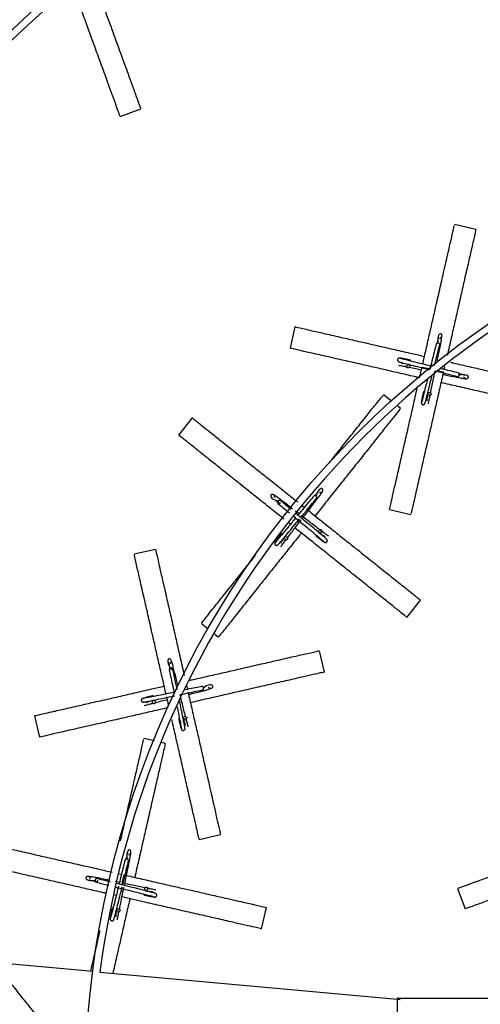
# Model space of a CAD drawing. Header units: millimetres. Extents: x 331 to 1634, y 417 to 1709.
# Tile 67 of 142: x 415 to 478, y 1502 to 1637. Entities that reach past the tile are written whole.
import ezdxf

# ---------------------------------------------------------------- set-up
doc = ezdxf.new("R2010")
doc.units = ezdxf.units.MM

msp = doc.modelspace()

# ---------------------------------------------------------------- linework, layer by layer
at = {"color": 7, "linetype": 'Continuous', "lineweight": 25}
for p, q in [((428.41, 1623.71), (431.23, 1624.73)), ((477.12, 1608.25), (474.19, 1608.92)), ((452.33, 1594.93), (451.67, 1592.01)), ((467.44, 1589.57), (467.73, 1589.36)), ((469.41, 1587.96), (469.74, 1589.42)), ((471.98, 1590.26), (471.98, 1590.26)), ((472.84, 1589.49), (472.75, 1589.1)), ((465.55, 1584.77), (464.47, 1585.63)), ((470.72, 1585.32), (470.93, 1585.6)), ((466.81, 1583.76), (466.44, 1584.06)), ((438.28, 1582.47), (436.41, 1580.12)), ((451.71, 1570.15), (451.71, 1570.15)), ((452.9, 1569.34), (452.44, 1569.7)), ((453.38, 1570.43), (453.63, 1570.23)), ((465.29, 1569.92), (468.22, 1569.25)), ((451.72, 1567.91), (451.41, 1568.16)), ((456.16, 1566.75), (456, 1567.07)), ((450.91, 1565.65), (451.23, 1565.81)), ((433.25, 1564.47), (430.33, 1563.81)), ((467.68, 1555.18), (469.55, 1557.53)), ((439.53, 1554.36), (440.47, 1553.61)), ((441.36, 1552.89), (441.87, 1552.49)), ((456.37, 1547.7), (455.7, 1550.62)), ((436.43, 1546.04), (436.43, 1546.04)), ((437.49, 1545.91), (437.62, 1545.33)), ((435.06, 1543.06), (434.78, 1544.31)), ((432.64, 1543.45), (432.99, 1543.38)), ((416.7, 1541.72), (417.37, 1538.8)), ((437.43, 1541.04), (437.51, 1541.39)), ((433.13, 1538.27), (431.66, 1538.61)), ((434.59, 1537.94), (434.13, 1538.05)), ((439.23, 1524.81), (442.15, 1525.48)), ((428.19, 1520.12), (428.59, 1520.03)), ((426.89, 1519.13), (426.89, 1519.13)), ((428.32, 1518.92), (427.75, 1519.04)), ((432.38, 1518), (432.09, 1518.21)), ((474.61, 1518.11), (475.64, 1515.29)), ((427.87, 1517.11), (427.62, 1517.17)), ((447.77, 1512.57), (448.44, 1515.5)), ((428.12, 1514.72), (428.34, 1515)), ((424.65, 1506.74), (353.41, 1513.19)), ((425.65, 1506.65), (466.32, 1502.97)), ((466.32, 1503.09), (466.32, 1500.09)), ((466.36, 1502.96), (466.77, 1502.92))]:
    msp.add_line(p, q, dxfattribs=at)
at = {"color": 1, "linetype": 'Continuous', "lineweight": 25}
for p, q in [((469.74, 1589.42), (470.66, 1589.21)), ((471.91, 1588.92), (472.67, 1588.75)), ((428.69, 1518.84), (428.94, 1519.95))]:
    msp.add_line(p, q, dxfattribs=at)
at = {"color": 7, "linetype": 'Continuous', "lineweight": 25, "flags": 128}
for points in [[(467.69, 1589.58), (467.73, 1589.67), (467.78, 1589.74), (467.85, 1589.78), (467.92, 1589.78), (467.98, 1589.75), (468.03, 1589.68), (468.05, 1589.6), (468.04, 1589.5), (468, 1589.41), (467.95, 1589.34), (467.88, 1589.3), (467.81, 1589.3), (467.74, 1589.33), (467.7, 1589.4), (467.68, 1589.48), (467.69, 1589.58)], [(470.71, 1585.57), (470.62, 1585.61), (470.55, 1585.66), (470.51, 1585.73), (470.51, 1585.8), (470.54, 1585.86), (470.61, 1585.91), (470.69, 1585.92), (470.79, 1585.92), (470.88, 1585.88), (470.95, 1585.82), (470.99, 1585.76), (470.99, 1585.68), (470.96, 1585.62), (470.9, 1585.58), (470.81, 1585.56), (470.71, 1585.57)], [(455.93, 1566.86), (455.86, 1566.79), (455.78, 1566.75), (455.7, 1566.75), (455.64, 1566.77), (455.6, 1566.83), (455.58, 1566.91), (455.61, 1567), (455.66, 1567.08), (455.73, 1567.14), (455.81, 1567.18), (455.89, 1567.19), (455.95, 1567.16), (455.99, 1567.1), (456, 1567.03), (455.98, 1566.94), (455.93, 1566.86)], [(451.01, 1565.88), (450.95, 1565.95), (450.91, 1566.03), (450.9, 1566.11), (450.93, 1566.17), (450.98, 1566.21), (451.06, 1566.22), (451.15, 1566.2), (451.23, 1566.15), (451.3, 1566.08), (451.34, 1566), (451.34, 1565.92), (451.32, 1565.86), (451.26, 1565.82), (451.18, 1565.8), (451.09, 1565.83), (451.01, 1565.88)], [(432.86, 1543.56), (432.85, 1543.66), (432.87, 1543.75), (432.92, 1543.81), (432.98, 1543.85), (433.05, 1543.84), (433.12, 1543.8), (433.17, 1543.73), (433.21, 1543.64), (433.21, 1543.54), (433.19, 1543.46), (433.15, 1543.39), (433.09, 1543.36), (433.02, 1543.36), (432.95, 1543.4), (432.89, 1543.47), (432.86, 1543.56)], [(437.32, 1541.26), (437.22, 1541.25), (437.14, 1541.27), (437.07, 1541.32), (437.04, 1541.38), (437.04, 1541.45), (437.08, 1541.52), (437.15, 1541.57), (437.24, 1541.61), (437.34, 1541.61), (437.43, 1541.59), (437.49, 1541.55), (437.52, 1541.49), (437.52, 1541.42), (437.48, 1541.35), (437.41, 1541.29), (437.32, 1541.26)], [(432.12, 1517.99), (432.09, 1517.9), (432.03, 1517.83), (431.96, 1517.79), (431.89, 1517.79), (431.83, 1517.82), (431.79, 1517.88), (431.77, 1517.97), (431.78, 1518.07), (431.81, 1518.16), (431.87, 1518.23), (431.94, 1518.27), (432.01, 1518.27), (432.07, 1518.24), (432.11, 1518.17), (432.13, 1518.09), (432.12, 1517.99)], [(428.12, 1514.97), (428.03, 1515.01), (427.96, 1515.06), (427.92, 1515.13), (427.91, 1515.2), (427.95, 1515.26), (428.01, 1515.31), (428.1, 1515.32), (428.19, 1515.31), (428.28, 1515.28), (428.35, 1515.22), (428.39, 1515.15), (428.4, 1515.08), (428.36, 1515.02), (428.3, 1514.98), (428.21, 1514.96), (428.12, 1514.97)]]:
    msp.add_lwpolyline(points, dxfattribs=at)
at = {"color": 7, "linetype": 'Continuous', "lineweight": 25}
for radius in [200, 127.5]:
    msp.add_circle((551.08, 1490.27), radius, dxfattribs=at)
for centre, radius, start, end in [((551.08, 1490.27), 199, 56.5514, 173.3839), ((551.08, 1490.27), 126.5, 57.5422, 172.5584), ((468.01, 1590.23), 0.174, 3.4034, 74.1256), ((470.06, 1585.88), 0.174, 93.4034, 164.1256), ((450.56, 1566.44), 0.174, 67.6891, 138.4113), ((455.37, 1566.41), 0.174, 157.6891, 228.4113), ((432.86, 1544.28), 0.174, 29.1177, 99.8399), ((436.6, 1541.26), 0.174, 119.1177, 189.8399), ((431.81, 1517.34), 0.174, 183.4034, 254.1256), ((427.47, 1515.28), 0.174, 93.4034, 164.1256)]:
    msp.add_arc(centre, radius, start, end, dxfattribs=at)
for points, knots in [([(424.8, 1642.4), (424.93, 1642.06), (425.31, 1641.01), (425.93, 1639.29), (426.66, 1637.31), (427.45, 1635.14), (428.26, 1632.91), (429.15, 1630.46), (429.95, 1628.25), (430.68, 1626.26), (431.16, 1624.94), (431.19, 1624.84), (431.21, 1624.8)], [0, 0, 0, 0, 0.027915, 0.087206, 0.147202, 0.207241, 0.29885, 0.390605, 0.524107, 0.657823, 0.842224, 1, 1, 1, 1]), ([(428.39, 1623.77), (428.4, 1623.75), (428.44, 1623.63), (428.3, 1624.02), (428.01, 1624.8), (427.53, 1626.14), (426.87, 1627.94), (426.11, 1630.04), (425.26, 1632.36), (424.45, 1634.59), (423.61, 1636.89), (422.81, 1639.09), (422.25, 1640.63), (421.98, 1641.37)], [0, 0, 0, 0, 0.026768, 0.15167, 0.276924, 0.401679, 0.517644, 0.633461, 0.71957, 0.805556, 0.872083, 0.938543, 1, 1, 1, 1]), ([(418.75, 1640.2), (418.23, 1640.01), (417.03, 1639.57), (415.01, 1638.83), (412.78, 1638.02), (410.32, 1637.13), (408.11, 1636.32), (406.13, 1635.6), (404.81, 1635.12), (404.71, 1635.09), (404.66, 1635.07)], [0, 0, 0, 0, 0.052082, 0.118819, 0.220645, 0.322634, 0.471026, 0.619657, 0.824627, 1, 1, 1, 1]), ([(469.84, 1589.82), (469.97, 1590.42), (470.28, 1591.76), (470.74, 1593.79), (471.21, 1595.86), (471.73, 1598.1), (472.26, 1600.42), (472.83, 1602.96), (473.36, 1605.26), (473.83, 1607.31), (474.14, 1608.69), (474.17, 1608.8), (474.18, 1608.85)], [0, 0, 0, 0, 0.0466919, 0.1055982, 0.1637829, 0.2232176, 0.3118003, 0.4028892, 0.5320202, 0.6647207, 0.8429212, 1, 1, 1, 1]), ([(477.1, 1608.18), (477.11, 1608.2), (477.15, 1608.38), (477.02, 1607.8), (476.78, 1606.78), (476.51, 1605.57), (476.12, 1603.86), (475.62, 1601.7), (475.07, 1599.28), (474.55, 1596.97), (474, 1594.58), (473.56, 1592.65), (473.28, 1591.41), (473.18, 1591.01)], [0, 0, 0, 0, 0.027579, 0.217802, 0.315821, 0.413816, 0.532015, 0.65264, 0.740269, 0.829967, 0.897599, 0.967002, 1, 1, 1, 1]), ([(452.4, 1594.91), (452.38, 1594.92), (452.2, 1594.96), (452.79, 1594.83), (453.8, 1594.6), (455.01, 1594.32), (456.72, 1593.93), (458.89, 1593.44), (461.3, 1592.88), (463.61, 1592.36), (466.01, 1591.81), (468.1, 1591.33), (469.51, 1591.01), (470.08, 1590.88)], [0, 0, 0, 0, 0.027196, 0.214776, 0.311434, 0.408068, 0.524624, 0.643573, 0.729985, 0.818437, 0.885129, 0.953568, 1, 1, 1, 1]), ([(472.04, 1593.51), (472.03, 1593.51), (471.98, 1593.51), (471.94, 1593.26), (471.85, 1592.86), (471.81, 1592.67)], [0, 0, 0, 0, 0.097643, 0.560405, 1, 1, 1, 1]), ([(471.83, 1590.29), (471.89, 1590.58), (472.08, 1591.48), (472.3, 1592.52), (472.44, 1593.32), (472.49, 1593.71), (472.44, 1593.88), (472.38, 1593.94), (472.31, 1593.96), (472.29, 1593.96), (472.23, 1593.97), (472.11, 1593.94), (471.85, 1593.56), (471.91, 1593.05), (471.95, 1592.7)], [0, 0, 0, 0, 0.101238, 0.319425, 0.439306, 0.566971, 0.6551, 0.675715, 0.680759, 0.684224, 0.68988, 0.735388, 0.816822, 1, 1, 1, 1]), ([(472.19, 1593.27), (472.22, 1593.33), (472.31, 1593.46), (472.41, 1593.52), (472.42, 1593.51), (472.42, 1593.51)], [0, 0, 0, 0, 0.322266, 0.840875, 1, 1, 1, 1]), ([(471.68, 1592.59), (471.61, 1592.31), (471.46, 1591.72), (471.18, 1590.58), (470.95, 1589.67), (470.83, 1589.17), (470.81, 1589.1)], [0, 0, 0, 0, 0.300715, 0.615888, 0.945434, 1, 1, 1, 1]), ([(471.45, 1589.62), (471.47, 1589.68), (471.61, 1590.24), (471.87, 1591.31), (472.06, 1592.08), (472.16, 1592.47)], [0, 0, 0, 0, 0.054028, 0.5184838, 1, 1, 1, 1]), ([(471.96, 1592.71), (471.94, 1592.72), (471.88, 1592.72), (471.81, 1592.71), (471.75, 1592.69), (471.7, 1592.65), (471.68, 1592.61), (471.68, 1592.59)], [0, 0, 0, 0, 0.183227, 0.414987, 0.5982, 0.800244, 1, 1, 1, 1]), ([(472.16, 1592.47), (472.16, 1592.49), (472.17, 1592.53), (472.14, 1592.59), (472.1, 1592.65), (472.03, 1592.69), (471.98, 1592.7), (471.96, 1592.71)], [0, 0, 0, 0, 0.21019, 0.409599, 0.590424, 0.819162, 1, 1, 1, 1]), ([(469.41, 1587.96), (469.27, 1587.99), (468.38, 1588.19), (466.79, 1588.55), (464.72, 1589.03), (462.48, 1589.54), (460.16, 1590.07), (457.63, 1590.65), (455.32, 1591.17), (453.27, 1591.64), (451.89, 1591.95), (451.79, 1591.98), (451.74, 1591.99)], [0, 0, 0, 0, 0.011611, 0.072685, 0.133011, 0.194632, 0.286475, 0.380916, 0.514799, 0.652383, 0.837141, 1, 1, 1, 1]), ([(466.69, 1590.64), (466.67, 1590.65), (466.62, 1590.65), (466.55, 1590.64), (466.49, 1590.6), (466.44, 1590.56), (466.4, 1590.49), (466.38, 1590.42), (466.39, 1590.34), (466.42, 1590.25), (466.49, 1590.18), (466.55, 1590.16), (466.58, 1590.15)], [0, 0, 0, 0, 0.090269, 0.175048, 0.252132, 0.320823, 0.434877, 0.529992, 0.634244, 0.750818, 0.875229, 1, 1, 1, 1]), ([(466.51, 1589.66), (466.56, 1589.66), (466.66, 1589.65), (467, 1589.59), (467.38, 1589.51), (467.58, 1589.47)], [0, 0, 0, 0, 0.354693, 0.6775, 1, 1, 1, 1]), ([(466.56, 1590.16), (466.59, 1590.14), (466.66, 1590.11), (467.17, 1589.98), (467.98, 1589.77), (469.11, 1589.49), (470.1, 1589.24), (470.69, 1589.1), (470.8, 1589.07)], [0, 0, 0, 0, 0.173396, 0.355048, 0.544902, 0.743004, 0.949302, 1, 1, 1, 1]), ([(468.05, 1590.39), (467.85, 1590.44), (467.43, 1590.52), (467, 1590.6), (466.72, 1590.65), (466.68, 1590.65), (466.67, 1590.64)], [0, 0, 0, 0, 0.251313, 0.502914, 0.754761, 1, 1, 1, 1]), ([(471.15, 1589.5), (470.8, 1589.58), (469.97, 1589.79), (468.76, 1590.09), (467.67, 1590.36), (466.88, 1590.57), (466.77, 1590.61), (466.71, 1590.63)], [0, 0, 0, 0, 0.1513756, 0.3516632, 0.5599088, 0.7760472, 1, 1, 1, 1]), ([(467.93, 1589.78), (467.56, 1589.84), (467.12, 1589.91), (466.95, 1589.89), (466.92, 1589.88)], [0, 0, 0, 0, 0.816753, 1, 1, 1, 1]), ([(467.99, 1589.39), (468.27, 1589.33), (468.78, 1589.22), (469.39, 1589.1), (469.66, 1589.04)], [0, 0, 0, 0, 0.567772, 1, 1, 1, 1]), ([(473.62, 1590.07), (473.76, 1590.04), (474.64, 1589.84), (476.22, 1589.48), (478.28, 1589.01), (480.54, 1588.49), (482.85, 1587.97), (485.39, 1587.39), (487.68, 1586.86), (489.74, 1586.39), (491.11, 1586.08), (491.21, 1586.06), (491.26, 1586.05)], [0, 0, 0, 0, 0.011677, 0.071959, 0.132956, 0.193999, 0.287137, 0.380425, 0.516157, 0.652107, 0.839589, 1, 1, 1, 1]), ([(472.67, 1588.75), (472.5, 1588.01), (472.16, 1586.53), (471.67, 1584.36), (471.2, 1582.3), (470.68, 1580.05), (470.15, 1577.74), (469.57, 1575.19), (469.05, 1572.9), (468.58, 1570.84), (468.27, 1569.47), (468.24, 1569.37), (468.23, 1569.32)], [0, 0, 0, 0, 0.057465, 0.114954, 0.173126, 0.231341, 0.320164, 0.40913, 0.538573, 0.668225, 0.847021, 1, 1, 1, 1]), ([(470.13, 1584.44), (470.15, 1584.47), (470.18, 1584.54), (470.32, 1585.05), (470.52, 1585.86), (470.79, 1586.94), (471, 1587.78), (471.1, 1588.19)], [0, 0, 0, 0, 0.18717, 0.383251, 0.588187, 0.802025, 1, 1, 1, 1]), ([(470.9, 1585.86), (470.96, 1586.15), (471.07, 1586.67), (471.28, 1587.7), (471.44, 1588.44), (471.54, 1588.89)], [0, 0, 0, 0, 0.334373, 0.601469, 1, 1, 1, 1]), ([(471.54, 1588.89), (471.66, 1588.86), (472.3, 1588.7), (473.43, 1588.42), (474.2, 1588.23), (474.59, 1588.13)], [0, 0, 0, 0, 0.1102859, 0.5471201, 1, 1, 1, 1]), ([(474.71, 1588.61), (474.43, 1588.69), (473.84, 1588.83), (473.02, 1589.04), (472.52, 1589.16), (472.43, 1589.18)], [0, 0, 0, 0, 0.436844, 0.894692, 1, 1, 1, 1]), ([(472.59, 1588.42), (472.82, 1588.38), (473.66, 1588.2), (474.64, 1587.99), (475.44, 1587.85), (475.83, 1587.8), (476, 1587.85), (476.06, 1587.91), (476.08, 1587.98), (476.09, 1588), (476.09, 1588.06), (476.06, 1588.18), (475.68, 1588.44), (475.18, 1588.38), (474.83, 1588.34)], [0, 0, 0, 0, 0.081633, 0.304579, 0.427075, 0.557525, 0.647576, 0.668641, 0.673795, 0.677336, 0.683115, 0.729616, 0.812826, 1, 1, 1, 1]), ([(474.59, 1588.13), (474.61, 1588.13), (474.65, 1588.12), (474.71, 1588.15), (474.77, 1588.19), (474.81, 1588.26), (474.83, 1588.31), (474.83, 1588.33)], [0, 0, 0, 0, 0.21019, 0.409599, 0.590424, 0.819162, 1, 1, 1, 1]), ([(474.83, 1588.33), (474.84, 1588.35), (474.85, 1588.41), (474.84, 1588.48), (474.81, 1588.54), (474.77, 1588.59), (474.73, 1588.61), (474.71, 1588.61)], [0, 0, 0, 0, 0.183227, 0.4149865, 0.5982003, 0.8002438, 1, 1, 1, 1]), ([(475.63, 1588.25), (475.63, 1588.26), (475.63, 1588.31), (475.4, 1588.35), (475.03, 1588.43), (474.87, 1588.46)], [0, 0, 0, 0, 0.103849, 0.596023, 1, 1, 1, 1]), ([(475.4, 1588.1), (475.45, 1588.07), (475.58, 1587.98), (475.64, 1587.88), (475.63, 1587.87), (475.63, 1587.87)], [0, 0, 0, 0, 0.322266, 0.840875, 1, 1, 1, 1]), ([(470.47, 1587.71), (470.38, 1587.36), (470.18, 1586.56), (469.93, 1585.55), (469.72, 1584.75), (469.68, 1584.65), (469.66, 1584.59)], [0, 0, 0, 0, 0.196728, 0.454739, 0.722528, 1, 1, 1, 1]), ([(490.6, 1583.12), (490.62, 1583.12), (490.74, 1583.09), (490.34, 1583.18), (489.52, 1583.36), (488.14, 1583.68), (486.27, 1584.11), (484.09, 1584.6), (481.69, 1585.15), (479.37, 1585.68), (476.98, 1586.23), (474.7, 1586.75), (473.1, 1587.11), (472.33, 1587.29)], [0, 0, 0, 0, 0.026768, 0.15167, 0.276924, 0.401679, 0.517644, 0.633461, 0.71957, 0.805556, 0.872083, 0.938543, 1, 1, 1, 1]), ([(457.01, 1576.28), (457.12, 1576.42), (457.85, 1577.34), (459.03, 1578.82), (460.67, 1580.88), (462.13, 1582.71), (463.45, 1584.36), (464.32, 1585.46), (464.39, 1585.54), (464.42, 1585.58)], [0, 0, 0, 0, 0.019527, 0.132827, 0.246308, 0.411421, 0.5768, 0.804865, 1, 1, 1, 1]), ([(465.31, 1569.99), (465.3, 1569.97), (465.27, 1569.84), (465.37, 1570.25), (465.55, 1571.06), (465.87, 1572.45), (466.3, 1574.31), (466.79, 1576.49), (467.34, 1578.9), (467.87, 1581.21), (468.42, 1583.61), (468.81, 1585.32), (469.04, 1586.33), (469.08, 1586.51)], [0, 0, 0, 0, 0.028081, 0.159109, 0.290506, 0.421379, 0.543032, 0.664528, 0.754861, 0.845063, 0.914853, 0.984573, 1, 1, 1, 1]), ([(469.9, 1585.93), (469.85, 1585.72), (469.77, 1585.31), (469.69, 1584.88), (469.64, 1584.59), (469.64, 1584.56), (469.65, 1584.55)], [0, 0, 0, 0, 0.2513127, 0.5029138, 0.7547613, 1, 1, 1, 1]), ([(470.51, 1585.81), (470.45, 1585.44), (470.38, 1584.99), (470.41, 1584.83), (470.41, 1584.8)], [0, 0, 0, 0, 0.816753, 1, 1, 1, 1]), ([(470.63, 1584.39), (470.63, 1584.44), (470.64, 1584.54), (470.7, 1584.88), (470.78, 1585.26), (470.82, 1585.46)], [0, 0, 0, 0, 0.3546935, 0.6774998, 1, 1, 1, 1]), ([(469.65, 1584.57), (469.64, 1584.54), (469.64, 1584.5), (469.66, 1584.42), (469.69, 1584.37), (469.73, 1584.31), (469.8, 1584.28), (469.87, 1584.26), (469.95, 1584.26), (470.04, 1584.3), (470.11, 1584.37), (470.13, 1584.43), (470.14, 1584.46)], [0, 0, 0, 0, 0.0902693, 0.1750483, 0.2521321, 0.3208228, 0.434877, 0.5299917, 0.6342436, 0.7508183, 0.8752287, 1, 1, 1, 1]), ([(466.77, 1583.71), (466.78, 1583.73), (466.86, 1583.83), (466.6, 1583.5), (466.08, 1582.85), (465.19, 1581.74), (464, 1580.24), (462.61, 1578.5), (461.07, 1576.56), (459.59, 1574.7), (458.06, 1572.79), (456.6, 1570.96), (455.58, 1569.68), (455.09, 1569.06)], [0, 0, 0, 0, 0.026768, 0.15167, 0.276924, 0.401679, 0.517644, 0.633461, 0.71957, 0.805556, 0.872083, 0.938543, 1, 1, 1, 1]), ([(438.34, 1582.43), (438.32, 1582.44), (438.18, 1582.55), (438.64, 1582.18), (439.46, 1581.53), (440.43, 1580.76), (441.8, 1579.66), (443.53, 1578.28), (445.47, 1576.74), (447.32, 1575.26), (449.24, 1573.73), (451, 1572.33), (452.21, 1571.36), (452.74, 1570.94)], [0, 0, 0, 0, 0.02698, 0.21307, 0.30896, 0.404826, 0.520457, 0.638461, 0.724187, 0.811936, 0.878099, 0.945994, 1, 1, 1, 1]), ([(450.87, 1568.59), (450.68, 1568.74), (449.89, 1569.38), (448.54, 1570.45), (446.88, 1571.78), (445.08, 1573.21), (443.22, 1574.69), (441.19, 1576.31), (439.34, 1577.79), (437.69, 1579.1), (436.59, 1579.98), (436.51, 1580.05), (436.46, 1580.08)], [0, 0, 0, 0, 0.019417, 0.080009, 0.139859, 0.200994, 0.292111, 0.385806, 0.518631, 0.655128, 0.838427, 1, 1, 1, 1]), ([(452.02, 1570.03), (451.84, 1570.17), (451.15, 1570.69), (450.36, 1571.3), (449.7, 1571.78), (449.38, 1571.99), (449.19, 1572.02), (449.12, 1571.99), (449.07, 1571.94), (449.06, 1571.92), (449.02, 1571.87), (449, 1571.75), (449.24, 1571.34), (449.73, 1571.17), (450.07, 1571.06)], [0, 0, 0, 0, 0.081106, 0.302613, 0.424318, 0.553926, 0.643396, 0.664325, 0.669446, 0.672964, 0.678705, 0.724906, 0.807579, 1, 1, 1, 1]), ([(449.63, 1571.53), (449.6, 1571.58), (449.52, 1571.72), (449.51, 1571.83), (449.52, 1571.84), (449.52, 1571.84)], [0, 0, 0, 0, 0.322266, 0.840875, 1, 1, 1, 1]), ([(453.33, 1568.69), (453.38, 1568.75), (453.62, 1569.06), (454.06, 1569.63), (454.8, 1570.6), (455.45, 1571.45), (455.93, 1572.11), (456.15, 1572.43), (456.17, 1572.61), (456.15, 1572.69), (456.1, 1572.74), (456.08, 1572.75), (456.03, 1572.79), (455.9, 1572.81), (455.5, 1572.58), (455.34, 1572.1), (455.23, 1571.76)], [0, 0, 0, 0, 0.023736, 0.114818, 0.207784, 0.400105, 0.505775, 0.618305, 0.695987, 0.714158, 0.718604, 0.721659, 0.726644, 0.766757, 0.838538, 1, 1, 1, 1]), ([(455.23, 1571.77), (455.22, 1571.78), (455.17, 1571.81), (455.1, 1571.84), (455.03, 1571.84), (454.97, 1571.82), (454.94, 1571.8), (454.93, 1571.78)], [0, 0, 0, 0, 0.183227, 0.4149865, 0.5982003, 0.8002438, 1, 1, 1, 1]), ([(455.65, 1572.45), (455.64, 1572.46), (455.6, 1572.48), (455.45, 1572.27), (455.2, 1571.95), (455.08, 1571.8)], [0, 0, 0, 0, 0.097643, 0.560405, 1, 1, 1, 1]), ([(455.69, 1572.17), (455.74, 1572.21), (455.87, 1572.29), (455.99, 1572.3), (455.99, 1572.29), (456, 1572.29)], [0, 0, 0, 0, 0.322266, 0.840875, 1, 1, 1, 1]), ([(449.58, 1571.26), (449.7, 1571.17), (449.87, 1571.04), (450.15, 1570.82), (450.23, 1570.77)], [0, 0, 0, 0, 0.7398254, 1, 1, 1, 1]), ([(450.04, 1571.08), (450.03, 1571.06), (450, 1571.02), (449.97, 1570.95), (449.97, 1570.88), (449.99, 1570.82), (450.02, 1570.77), (450.08, 1570.74), (450.14, 1570.74), (450.21, 1570.76), (450.28, 1570.79), (450.33, 1570.85), (450.36, 1570.89), (450.37, 1570.91), (450.37, 1570.91)], [0, 0, 0, 0, 0.0828453, 0.1876345, 0.2704738, 0.361827, 0.4581189, 0.5544108, 0.645764, 0.7286033, 0.8333924, 0.9162378, 0.9990831, 1, 1, 1, 1]), ([(450.02, 1570.77), (450.25, 1570.59), (450.7, 1570.21), (451.29, 1569.72), (451.58, 1569.48)], [0, 0, 0, 0, 0.497781, 1, 1, 1, 1]), ([(450.34, 1571.16), (450.33, 1571.17), (450.29, 1571.19), (450.23, 1571.19), (450.16, 1571.18), (450.09, 1571.14), (450.06, 1571.1), (450.04, 1571.08)], [0, 0, 0, 0, 0.21019, 0.409599, 0.590424, 0.819162, 1, 1, 1, 1]), ([(451.83, 1569.92), (451.66, 1570.07), (451.08, 1570.54), (450.65, 1570.9), (450.35, 1571.16)], [0, 0, 0, 0, 0.299806, 1, 1, 1, 1]), ([(454.93, 1571.78), (454.74, 1571.56), (454.35, 1571.1), (453.6, 1570.19), (453.05, 1569.52), (452.76, 1569.17), (452.75, 1569.16)], [0, 0, 0, 0, 0.315582, 0.646337, 0.992175, 1, 1, 1, 1]), ([(453.14, 1568.84), (453.28, 1569.01), (453.75, 1569.58), (454.54, 1570.54), (455.05, 1571.15), (455.31, 1571.46)], [0, 0, 0, 0, 0.169331, 0.577175, 1, 1, 1, 1]), ([(455.31, 1571.46), (455.32, 1571.48), (455.34, 1571.52), (455.35, 1571.58), (455.33, 1571.65), (455.29, 1571.71), (455.25, 1571.75), (455.23, 1571.77)], [0, 0, 0, 0, 0.2101898, 0.4095991, 0.5904241, 0.819162, 1, 1, 1, 1]), ([(456.7, 1565.84), (456.68, 1565.87), (456.63, 1565.93), (456.23, 1566.27), (455.59, 1566.81), (454.7, 1567.55), (453.63, 1568.44), (452.88, 1569.05), (452.51, 1569.36)], [0, 0, 0, 0, 0.150034, 0.307212, 0.471487, 0.642899, 0.821402, 1, 1, 1, 1]), ([(453.92, 1570), (454.51, 1569.53), (455.7, 1568.58), (457.44, 1567.19), (459.09, 1565.88), (460.9, 1564.43), (462.75, 1562.96), (464.79, 1561.33), (466.63, 1559.86), (468.28, 1558.55), (469.38, 1557.67), (469.46, 1557.6), (469.5, 1557.57)], [0, 0, 0, 0, 0.057465, 0.114954, 0.173126, 0.231341, 0.320164, 0.40913, 0.538573, 0.668225, 0.847021, 1, 1, 1, 1]), ([(452.44, 1568.78), (452.25, 1568.56), (451.77, 1567.96), (451.02, 1567.06), (450.29, 1566.19), (449.77, 1565.57), (449.68, 1565.49), (449.64, 1565.45)], [0, 0, 0, 0, 0.1223299, 0.3294726, 0.5448458, 0.768382, 1, 1, 1, 1]), ([(450, 1565.1), (450.02, 1565.13), (450.08, 1565.18), (450.43, 1565.58), (450.97, 1566.22), (451.71, 1567.11), (452.42, 1567.97), (452.85, 1568.5), (452.98, 1568.65)], [0, 0, 0, 0, 0.167338, 0.342642, 0.525863, 0.717043, 0.916132, 1, 1, 1, 1]), ([(451.31, 1566.06), (451.49, 1566.29), (451.81, 1566.71), (452.45, 1567.54), (452.91, 1568.14), (453.18, 1568.5)], [0, 0, 0, 0, 0.335628, 0.603727, 1, 1, 1, 1]), ([(452.14, 1569.02), (452.3, 1568.88), (452.81, 1568.46), (453.72, 1567.72), (454.75, 1566.87), (455.62, 1566.14), (456.24, 1565.61), (456.32, 1565.53), (456.36, 1565.48)], [0, 0, 0, 0, 0.077672, 0.248091, 0.425552, 0.610065, 0.80157, 1, 1, 1, 1]), ([(455.99, 1566.98), (455.92, 1567.03), (455.67, 1567.21), (455.09, 1567.66), (454.27, 1568.29), (453.66, 1568.76), (453.3, 1569.04)], [0, 0, 0, 0, 0.113629, 0.417203, 0.651062, 1, 1, 1, 1]), ([(453.22, 1566.72), (453.13, 1566.61), (452.56, 1565.89), (451.55, 1564.62), (450.22, 1562.96), (448.79, 1561.16), (447.3, 1559.3), (445.68, 1557.27), (444.21, 1555.42), (442.9, 1553.78), (442.02, 1552.67), (441.95, 1552.59), (441.92, 1552.55)], [0, 0, 0, 0, 0.011611, 0.072685, 0.133011, 0.194632, 0.286475, 0.380916, 0.514799, 0.652383, 0.837141, 1, 1, 1, 1]), ([(450.43, 1566.55), (450.31, 1566.39), (450.05, 1566.05), (449.79, 1565.69), (449.62, 1565.46), (449.61, 1565.43), (449.61, 1565.41)], [0, 0, 0, 0, 0.251313, 0.502914, 0.754761, 1, 1, 1, 1]), ([(467.63, 1555.23), (467.65, 1555.21), (467.75, 1555.13), (467.42, 1555.39), (466.77, 1555.91), (465.66, 1556.8), (464.16, 1557.99), (462.41, 1559.39), (460.48, 1560.93), (458.62, 1562.41), (456.71, 1563.94), (454.68, 1565.56), (453.18, 1566.75), (452.35, 1567.41)], [0, 0, 0, 0, 0.026209, 0.148504, 0.271142, 0.393292, 0.506836, 0.620235, 0.704546, 0.788736, 0.853874, 0.918947, 1, 1, 1, 1]), ([(455.63, 1566.78), (455.94, 1566.57), (456.31, 1566.31), (456.47, 1566.26), (456.49, 1566.25)], [0, 0, 0, 0, 0.816753, 1, 1, 1, 1]), ([(456.96, 1566.27), (456.92, 1566.3), (456.84, 1566.35), (456.56, 1566.55), (456.24, 1566.79), (456.08, 1566.91)], [0, 0, 0, 0, 0.354693, 0.6775, 1, 1, 1, 1]), ([(449.62, 1565.44), (449.6, 1565.41), (449.58, 1565.37), (449.56, 1565.3), (449.57, 1565.24), (449.59, 1565.17), (449.63, 1565.11), (449.69, 1565.06), (449.76, 1565.03), (449.85, 1565.02), (449.95, 1565.05), (449.99, 1565.1), (450.02, 1565.12)], [0, 0, 0, 0, 0.0902693, 0.1750483, 0.2521321, 0.3208228, 0.434877, 0.5299917, 0.6342436, 0.7508183, 0.8752287, 1, 1, 1, 1]), ([(450.93, 1566.18), (450.72, 1565.87), (450.46, 1565.5), (450.41, 1565.34), (450.41, 1565.31)], [0, 0, 0, 0, 0.816753, 1, 1, 1, 1]), ([(450.42, 1564.85), (450.45, 1564.89), (450.5, 1564.97), (450.7, 1565.25), (450.94, 1565.57), (451.06, 1565.72)], [0, 0, 0, 0, 0.354693, 0.6775, 1, 1, 1, 1]), ([(455.25, 1566.28), (455.42, 1566.15), (455.76, 1565.9), (456.11, 1565.63), (456.35, 1565.47), (456.38, 1565.46), (456.39, 1565.45)], [0, 0, 0, 0, 0.251313, 0.502914, 0.754761, 1, 1, 1, 1]), ([(456.37, 1565.46), (456.39, 1565.45), (456.44, 1565.42), (456.51, 1565.41), (456.57, 1565.41), (456.64, 1565.43), (456.7, 1565.47), (456.75, 1565.53), (456.78, 1565.61), (456.78, 1565.7), (456.75, 1565.79), (456.71, 1565.84), (456.68, 1565.86)], [0, 0, 0, 0, 0.090269, 0.175048, 0.252132, 0.320823, 0.434877, 0.529992, 0.634244, 0.750818, 0.875229, 1, 1, 1, 1]), ([(433.27, 1564.41), (433.26, 1564.43), (433.22, 1564.6), (433.36, 1564.02), (433.59, 1563.01), (433.86, 1561.8), (434.25, 1560.09), (434.75, 1557.92), (435.3, 1555.51), (435.83, 1553.2), (436.37, 1550.8), (436.81, 1548.87), (437.1, 1547.62), (437.19, 1547.21)], [0, 0, 0, 0, 0.027559, 0.217642, 0.315589, 0.413512, 0.531624, 0.65216, 0.739726, 0.829357, 0.89694, 0.966292, 1, 1, 1, 1]), ([(434.69, 1544.71), (434.55, 1545.31), (434.24, 1546.65), (433.78, 1548.68), (433.31, 1550.75), (432.8, 1552.99), (432.27, 1555.31), (431.69, 1557.85), (431.16, 1560.15), (430.69, 1562.2), (430.38, 1563.58), (430.36, 1563.69), (430.34, 1563.74)], [0, 0, 0, 0, 0.0466919, 0.1055982, 0.1637829, 0.2232176, 0.3118003, 0.4028892, 0.5320202, 0.6647207, 0.8429212, 1, 1, 1, 1]), ([(439.57, 1554.42), (439.56, 1554.4), (439.44, 1554.26), (439.81, 1554.72), (440.47, 1555.54), (441.24, 1556.51), (442.33, 1557.88), (443.71, 1559.61), (445.27, 1561.57), (446.31, 1562.87), (446.93, 1563.65), (446.94, 1563.66)], [0, 0, 0, 0, 0.0331603, 0.2618777, 0.3797323, 0.4975586, 0.6396765, 0.7847116, 0.8900742, 0.9979234, 1, 1, 1, 1]), ([(437.84, 1546.55), (438.03, 1546.59), (438.96, 1546.8), (440.59, 1547.17), (442.65, 1547.64), (444.9, 1548.16), (447.21, 1548.68), (449.76, 1549.27), (452.05, 1549.79), (454.11, 1550.26), (455.48, 1550.57), (455.58, 1550.59), (455.63, 1550.61)], [0, 0, 0, 0, 0.0154659, 0.0755168, 0.1362805, 0.1970891, 0.2898705, 0.3828005, 0.5180121, 0.6534407, 0.840204, 1, 1, 1, 1]), ([(436.28, 1546), (436.21, 1546.29), (435.99, 1547.18), (435.73, 1548.21), (435.52, 1549), (435.4, 1549.37), (435.27, 1549.5), (435.19, 1549.52), (435.12, 1549.52), (435.1, 1549.51), (435.04, 1549.49), (434.95, 1549.41), (434.88, 1548.87), (435.21, 1548.36), (435.46, 1547.98)], [0, 0, 0, 0, 0.09614, 0.303341, 0.417185, 0.538422, 0.622114, 0.64169, 0.646481, 0.649771, 0.655142, 0.698359, 0.775693, 1, 1, 1, 1]), ([(435.07, 1548.99), (435.06, 1548.98), (435.02, 1548.96), (435.09, 1548.72), (435.19, 1548.33), (435.23, 1548.14)], [0, 0, 0, 0, 0.097643, 0.560405, 1, 1, 1, 1]), ([(435.31, 1548.84), (435.32, 1548.9), (435.34, 1549.06), (435.4, 1549.16), (435.41, 1549.16), (435.41, 1549.16)], [0, 0, 0, 0, 0.322266, 0.840875, 1, 1, 1, 1]), ([(435.14, 1548.01), (435.2, 1547.72), (435.32, 1547.13), (435.56, 1545.98), (435.74, 1545.13), (435.83, 1544.69), (435.84, 1544.68)], [0, 0, 0, 0, 0.31657, 0.64836, 0.995281, 1, 1, 1, 1]), ([(435.63, 1548.11), (435.63, 1548.13), (435.61, 1548.17), (435.56, 1548.21), (435.5, 1548.24), (435.42, 1548.25), (435.37, 1548.24), (435.35, 1548.24)], [0, 0, 0, 0, 0.21019, 0.409599, 0.590424, 0.819162, 1, 1, 1, 1]), ([(436.22, 1545.31), (436.21, 1545.34), (436.09, 1545.88), (435.87, 1546.93), (435.71, 1547.71), (435.63, 1548.11)], [0, 0, 0, 0, 0.031946, 0.507244, 1, 1, 1, 1]), ([(456.3, 1547.68), (456.32, 1547.69), (456.45, 1547.72), (456.04, 1547.62), (455.23, 1547.44), (453.84, 1547.12), (451.97, 1546.69), (449.8, 1546.2), (447.39, 1545.65), (445.07, 1545.12), (442.68, 1544.57), (440.4, 1544.05), (438.8, 1543.69), (438.04, 1543.51)], [0, 0, 0, 0, 0.026768, 0.15167, 0.276924, 0.401679, 0.517644, 0.633461, 0.71957, 0.805556, 0.872083, 0.938543, 1, 1, 1, 1]), ([(416.77, 1541.74), (416.75, 1541.73), (416.57, 1541.69), (417.15, 1541.82), (418.17, 1542.06), (419.38, 1542.33), (421.09, 1542.72), (423.25, 1543.22), (425.67, 1543.77), (427.98, 1544.29), (430.37, 1544.84), (432.46, 1545.32), (433.87, 1545.64), (434.44, 1545.77)], [0, 0, 0, 0, 0.027196, 0.214776, 0.311434, 0.408068, 0.524624, 0.643573, 0.729985, 0.818437, 0.885129, 0.953568, 1, 1, 1, 1]), ([(436.01, 1544.99), (435.66, 1544.91), (434.83, 1544.74), (433.61, 1544.48), (432.5, 1544.26), (431.7, 1544.1), (431.58, 1544.09), (431.52, 1544.09)], [0, 0, 0, 0, 0.1513756, 0.3516632, 0.5599088, 0.7760472, 1, 1, 1, 1]), ([(436.62, 1544.61), (436.75, 1544.63), (437.39, 1544.77), (438.53, 1545.01), (439.31, 1545.17), (439.7, 1545.25)], [0, 0, 0, 0, 0.110286, 0.54712, 1, 1, 1, 1]), ([(439.61, 1545.74), (439.32, 1545.68), (438.72, 1545.56), (437.86, 1545.38), (437.31, 1545.26), (437.18, 1545.24)], [0, 0, 0, 0, 0.418089, 0.85628, 1, 1, 1, 1]), ([(437.7, 1544.98), (437.87, 1544.23), (438.21, 1542.75), (438.71, 1540.58), (439.18, 1538.53), (439.69, 1536.27), (440.22, 1533.96), (440.8, 1531.42), (441.32, 1529.12), (441.79, 1527.06), (442.1, 1525.7), (442.13, 1525.59), (442.14, 1525.54)], [0, 0, 0, 0, 0.057465, 0.114954, 0.173126, 0.231341, 0.320164, 0.40913, 0.538573, 0.668225, 0.847021, 1, 1, 1, 1]), ([(437.78, 1544.65), (438, 1544.7), (438.84, 1544.91), (439.8, 1545.15), (440.6, 1545.37), (440.96, 1545.49), (441.1, 1545.61), (441.12, 1545.69), (441.11, 1545.76), (441.11, 1545.78), (441.09, 1545.84), (441, 1545.93), (440.54, 1546), (440.1, 1545.72), (439.8, 1545.52)], [0, 0, 0, 0, 0.081106, 0.302613, 0.424318, 0.553926, 0.643396, 0.664325, 0.669446, 0.672964, 0.678705, 0.724906, 0.807579, 1, 1, 1, 1]), ([(439.71, 1545.25), (439.73, 1545.26), (439.76, 1545.27), (439.81, 1545.32), (439.84, 1545.38), (439.85, 1545.46), (439.84, 1545.51), (439.84, 1545.54)], [0, 0, 0, 0, 0.2101898, 0.4095991, 0.5904241, 0.819162, 1, 1, 1, 1]), ([(440.44, 1545.57), (440.5, 1545.57), (440.66, 1545.55), (440.76, 1545.48), (440.76, 1545.47), (440.75, 1545.47)], [0, 0, 0, 0, 0.322266, 0.840875, 1, 1, 1, 1]), ([(431.5, 1544.09), (431.47, 1544.08), (431.43, 1544.06), (431.37, 1544.02), (431.33, 1543.96), (431.3, 1543.9), (431.3, 1543.82), (431.32, 1543.75), (431.35, 1543.68), (431.42, 1543.62), (431.52, 1543.58), (431.58, 1543.59), (431.61, 1543.59)], [0, 0, 0, 0, 0.090269, 0.175048, 0.252132, 0.320823, 0.434877, 0.529992, 0.634244, 0.750818, 0.875229, 1, 1, 1, 1]), ([(432.83, 1544.45), (432.63, 1544.4), (432.22, 1544.3), (431.79, 1544.18), (431.52, 1544.1), (431.49, 1544.09), (431.47, 1544.08)], [0, 0, 0, 0, 0.251313, 0.502914, 0.754761, 1, 1, 1, 1]), ([(431.59, 1543.59), (431.62, 1543.59), (431.7, 1543.6), (432.22, 1543.69), (433.04, 1543.86), (434.17, 1544.09), (435.18, 1544.3), (435.77, 1544.43), (435.88, 1544.45)], [0, 0, 0, 0, 0.1733961, 0.3550481, 0.5449023, 0.7430041, 0.9493018, 1, 1, 1, 1]), ([(432.98, 1543.85), (432.63, 1543.74), (432.2, 1543.61), (432.06, 1543.52), (432.04, 1543.5)], [0, 0, 0, 0, 0.816753, 1, 1, 1, 1]), ([(433.21, 1543.52), (433.49, 1543.59), (434, 1543.72), (434.63, 1543.87), (434.9, 1543.94)], [0, 0, 0, 0, 0.556065, 1, 1, 1, 1]), ([(437.29, 1539.99), (437.29, 1540.02), (437.29, 1540.1), (437.19, 1540.62), (437.02, 1541.44), (436.8, 1542.51), (436.63, 1543.35), (436.55, 1543.74)], [0, 0, 0, 0, 0.188632, 0.386246, 0.592782, 0.808291, 1, 1, 1, 1]), ([(437.37, 1541.61), (437.29, 1541.89), (437.16, 1542.41), (436.91, 1543.43), (436.73, 1544.17), (436.62, 1544.61)], [0, 0, 0, 0, 0.334373, 0.601469, 1, 1, 1, 1]), ([(434.93, 1542.8), (434.85, 1542.79), (434.02, 1542.6), (432.5, 1542.25), (430.42, 1541.78), (428.18, 1541.26), (425.86, 1540.73), (423.33, 1540.16), (421.02, 1539.63), (418.97, 1539.16), (417.6, 1538.85), (417.49, 1538.82), (417.44, 1538.81)], [0, 0, 0, 0, 0.006743, 0.068118, 0.128741, 0.190666, 0.282961, 0.377867, 0.512409, 0.650671, 0.836339, 1, 1, 1, 1]), ([(431.76, 1543.13), (431.81, 1543.14), (431.9, 1543.18), (432.23, 1543.27), (432.61, 1543.36), (432.8, 1543.41)], [0, 0, 0, 0, 0.354693, 0.6775, 1, 1, 1, 1]), ([(436.2, 1542.94), (436.27, 1542.64), (436.42, 1541.88), (436.62, 1540.9), (436.78, 1540.1), (436.79, 1539.98), (436.79, 1539.92)], [0, 0, 0, 0, 0.172626, 0.438378, 0.714203, 1, 1, 1, 1]), ([(439.21, 1524.88), (439.22, 1524.85), (439.25, 1524.73), (439.15, 1525.14), (438.97, 1525.95), (438.65, 1527.34), (438.23, 1529.2), (437.73, 1531.38), (437.18, 1533.79), (436.65, 1536.1), (436.1, 1538.5), (435.73, 1540.16), (435.51, 1541.11), (435.48, 1541.23)], [0, 0, 0, 0, 0.028217, 0.159881, 0.291915, 0.423423, 0.545666, 0.667752, 0.758523, 0.849163, 0.919291, 0.989349, 1, 1, 1, 1]), ([(436.43, 1541.23), (436.48, 1541.03), (436.59, 1540.62), (436.7, 1540.19), (436.78, 1539.92), (436.8, 1539.89), (436.8, 1539.88)], [0, 0, 0, 0, 0.2513127, 0.5029138, 0.7547613, 1, 1, 1, 1]), ([(437.04, 1541.39), (437.14, 1541.03), (437.27, 1540.6), (437.36, 1540.46), (437.38, 1540.44)], [0, 0, 0, 0, 0.816753, 1, 1, 1, 1]), ([(437.75, 1540.16), (437.74, 1540.21), (437.71, 1540.3), (437.62, 1540.63), (437.52, 1541.01), (437.47, 1541.21)], [0, 0, 0, 0, 0.354693, 0.6775, 1, 1, 1, 1]), ([(436.8, 1539.9), (436.8, 1539.87), (436.82, 1539.83), (436.87, 1539.77), (436.92, 1539.73), (436.98, 1539.71), (437.06, 1539.7), (437.13, 1539.72), (437.2, 1539.76), (437.26, 1539.82), (437.3, 1539.92), (437.29, 1539.98), (437.29, 1540.01)], [0, 0, 0, 0, 0.090269, 0.175048, 0.252132, 0.320823, 0.434877, 0.529992, 0.634244, 0.750818, 0.875229, 1, 1, 1, 1]), ([(428.46, 1524.59), (428.54, 1524.9), (428.77, 1525.92), (429.2, 1527.81), (429.73, 1530.13), (430.31, 1532.67), (430.83, 1534.96), (431.3, 1537.02), (431.61, 1538.39), (431.64, 1538.49), (431.65, 1538.54)], [0, 0, 0, 0, 0.03135, 0.099546, 0.203599, 0.307819, 0.459457, 0.611338, 0.820791, 1, 1, 1, 1]), ([(434.57, 1537.87), (434.58, 1537.9), (434.61, 1538.02), (434.52, 1537.61), (434.33, 1536.8), (434.01, 1535.41), (433.59, 1533.55), (433.09, 1531.37), (432.54, 1528.96), (432.01, 1526.64), (431.47, 1524.26), (430.95, 1521.98), (430.58, 1520.38), (430.41, 1519.61)], [0, 0, 0, 0, 0.026768, 0.15167, 0.276924, 0.401679, 0.517644, 0.633461, 0.71957, 0.805556, 0.872083, 0.938543, 1, 1, 1, 1]), ([(474.68, 1518.13), (474.66, 1518.13), (474.53, 1518.08), (474.93, 1518.22), (475.71, 1518.51), (477.05, 1519), (478.85, 1519.65), (480.94, 1520.41), (483.26, 1521.26), (485.5, 1522.07), (487.8, 1522.91), (490.24, 1523.8), (492.04, 1524.45), (493.04, 1524.82)], [0, 0, 0, 0, 0.026209, 0.148504, 0.271142, 0.393292, 0.506836, 0.620235, 0.704546, 0.788736, 0.853874, 0.918947, 1, 1, 1, 1]), ([(409.51, 1524.38), (409.49, 1524.39), (409.32, 1524.43), (409.9, 1524.29), (410.91, 1524.06), (412.12, 1523.79), (413.83, 1523.39), (416, 1522.9), (418.41, 1522.35), (420.72, 1521.82), (423.12, 1521.28), (425.25, 1520.79), (426.7, 1520.46), (427.31, 1520.32)], [0, 0, 0, 0, 0.027107, 0.214072, 0.310412, 0.406729, 0.522904, 0.641463, 0.727591, 0.815753, 0.882227, 0.950441, 1, 1, 1, 1]), ([(428.99, 1518.51), (429, 1518.59), (429.08, 1518.97), (429.23, 1519.67), (429.48, 1520.87), (429.7, 1521.92), (429.85, 1522.72), (429.9, 1523.11), (429.84, 1523.28), (429.78, 1523.34), (429.72, 1523.36), (429.7, 1523.36), (429.64, 1523.37), (429.52, 1523.33), (429.25, 1522.96), (429.32, 1522.45), (429.36, 1522.1)], [0, 0, 0, 0, 0.023736, 0.114818, 0.207784, 0.400105, 0.505775, 0.618305, 0.695987, 0.714158, 0.718604, 0.721659, 0.726644, 0.766757, 0.838538, 1, 1, 1, 1]), ([(429.36, 1522.11), (429.34, 1522.11), (429.29, 1522.12), (429.21, 1522.11), (429.15, 1522.09), (429.1, 1522.05), (429.09, 1522.01), (429.08, 1521.99)], [0, 0, 0, 0, 0.183227, 0.414987, 0.5982, 0.800244, 1, 1, 1, 1]), ([(429.44, 1522.91), (429.43, 1522.91), (429.38, 1522.91), (429.34, 1522.66), (429.26, 1522.26), (429.22, 1522.07)], [0, 0, 0, 0, 0.097643, 0.560405, 1, 1, 1, 1]), ([(429.57, 1521.87), (429.57, 1521.89), (429.57, 1521.93), (429.55, 1521.99), (429.5, 1522.04), (429.44, 1522.09), (429.39, 1522.1), (429.36, 1522.11)], [0, 0, 0, 0, 0.21019, 0.409599, 0.590424, 0.819162, 1, 1, 1, 1]), ([(429.59, 1522.67), (429.63, 1522.72), (429.71, 1522.86), (429.81, 1522.92), (429.82, 1522.91), (429.82, 1522.91)], [0, 0, 0, 0, 0.322266, 0.840875, 1, 1, 1, 1]), ([(426.52, 1517.42), (426.38, 1517.45), (425.49, 1517.66), (423.9, 1518.02), (421.83, 1518.49), (419.59, 1519), (417.27, 1519.53), (414.74, 1520.11), (412.43, 1520.64), (410.38, 1521.11), (409.01, 1521.42), (408.9, 1521.44), (408.85, 1521.46)], [0, 0, 0, 0, 0.011696, 0.072765, 0.133086, 0.194702, 0.286537, 0.380969, 0.514841, 0.652413, 0.837155, 1, 1, 1, 1]), ([(429.08, 1521.99), (429.01, 1521.71), (428.86, 1521.12), (428.58, 1519.98), (428.37, 1519.13), (428.26, 1518.69), (428.26, 1518.69)], [0, 0, 0, 0, 0.315582, 0.646337, 0.992175, 1, 1, 1, 1]), ([(428.75, 1518.57), (428.8, 1518.78), (428.97, 1519.49), (429.27, 1520.71), (429.47, 1521.48), (429.57, 1521.87)], [0, 0, 0, 0, 0.169331, 0.577175, 1, 1, 1, 1]), ([(492.3, 1521.35), (491.6, 1521.1), (490.2, 1520.59), (488.21, 1519.87), (486.04, 1519.08), (483.82, 1518.27), (481.36, 1517.37), (479.15, 1516.57), (477.17, 1515.85), (475.85, 1515.37), (475.75, 1515.33), (475.7, 1515.31)], [0, 0, 0, 0, 0.060897, 0.122621, 0.184392, 0.27864, 0.37304, 0.51039, 0.64796, 0.837677, 1, 1, 1, 1]), ([(427, 1519.19), (426.85, 1519.22), (426.09, 1519.38), (425.18, 1519.57), (424.37, 1519.72), (423.99, 1519.77), (423.81, 1519.71), (423.76, 1519.66), (423.73, 1519.59), (423.73, 1519.57), (423.72, 1519.51), (423.76, 1519.39), (424.14, 1519.12), (424.66, 1519.19), (425.02, 1519.23)], [0, 0, 0, 0, 0.05597, 0.283536, 0.40857, 0.541724, 0.633641, 0.655142, 0.660404, 0.664018, 0.669916, 0.717381, 0.802316, 1, 1, 1, 1]), ([(424.42, 1519.47), (424.37, 1519.5), (424.24, 1519.59), (424.18, 1519.69), (424.18, 1519.7), (424.18, 1519.7)], [0, 0, 0, 0, 0.322266, 0.840875, 1, 1, 1, 1]), ([(424.19, 1519.31), (424.19, 1519.31), (424.18, 1519.26), (424.46, 1519.21), (424.85, 1519.13), (425.2, 1519.05), (425.29, 1519.04)], [0, 0, 0, 0, 0.084569, 0.485371, 0.866107, 1, 1, 1, 1]), ([(425.22, 1519.44), (425.2, 1519.44), (425.16, 1519.45), (425.1, 1519.42), (425.05, 1519.37), (425.01, 1519.31), (424.99, 1519.26), (424.98, 1519.24)], [0, 0, 0, 0, 0.21019, 0.409599, 0.590424, 0.819162, 1, 1, 1, 1]), ([(427.1, 1518.97), (426.88, 1519.03), (426.16, 1519.2), (425.61, 1519.34), (425.23, 1519.44)], [0, 0, 0, 0, 0.299806, 1, 1, 1, 1]), ([(428.94, 1519.95), (429.68, 1519.78), (431.17, 1519.44), (433.33, 1518.94), (435.39, 1518.47), (437.65, 1517.96), (439.96, 1517.43), (442.5, 1516.85), (444.8, 1516.33), (446.85, 1515.86), (448.22, 1515.55), (448.33, 1515.52), (448.37, 1515.51)], [0, 0, 0, 0, 0.057465, 0.114954, 0.173126, 0.231341, 0.320164, 0.40913, 0.538573, 0.668225, 0.847021, 1, 1, 1, 1]), ([(424.98, 1519.24), (424.98, 1519.21), (424.97, 1519.16), (424.98, 1519.09), (425.01, 1519.02), (425.05, 1518.98), (425.1, 1518.95), (425.17, 1518.95), (425.22, 1518.97), (425.28, 1519.02), (425.32, 1519.08), (425.35, 1519.15), (425.36, 1519.2), (425.35, 1519.23), (425.35, 1519.23)], [0, 0, 0, 0, 0.082845, 0.187634, 0.270474, 0.361827, 0.458119, 0.554411, 0.645764, 0.728603, 0.833392, 0.916238, 0.999083, 1, 1, 1, 1]), ([(425.1, 1518.95), (425.38, 1518.88), (425.89, 1518.76), (426.54, 1518.6), (426.82, 1518.52)], [0, 0, 0, 0, 0.56196, 1, 1, 1, 1]), ([(428.2, 1518.43), (428.11, 1518.08), (427.91, 1517.25), (427.61, 1516.04), (427.33, 1514.94), (427.13, 1514.15), (427.08, 1514.04), (427.06, 1513.99)], [0, 0, 0, 0, 0.1513756, 0.3516632, 0.5599088, 0.7760472, 1, 1, 1, 1]), ([(427.54, 1513.83), (427.55, 1513.87), (427.58, 1513.94), (427.72, 1514.45), (427.93, 1515.26), (428.21, 1516.38), (428.47, 1517.46), (428.64, 1518.13), (428.69, 1518.33)], [0, 0, 0, 0, 0.1673375, 0.3426424, 0.5258629, 0.7170429, 0.9161324, 1, 1, 1, 1]), ([(427.83, 1518.28), (428.01, 1518.23), (428.64, 1518.08), (429.75, 1517.8), (431.05, 1517.48), (432.15, 1517.21), (432.94, 1517), (433.05, 1516.96), (433.1, 1516.93)], [0, 0, 0, 0, 0.070847, 0.242527, 0.421302, 0.60718, 0.800102, 1, 1, 1, 1]), ([(433.26, 1517.41), (433.23, 1517.42), (433.16, 1517.45), (432.65, 1517.59), (431.83, 1517.8), (430.71, 1518.08), (429.37, 1518.41), (428.42, 1518.64), (427.95, 1518.76)], [0, 0, 0, 0, 0.150034, 0.307212, 0.471487, 0.642899, 0.821402, 1, 1, 1, 1]), ([(428.31, 1515.26), (428.37, 1515.55), (428.47, 1516.07), (428.69, 1517.09), (428.84, 1517.83), (428.94, 1518.27)], [0, 0, 0, 0, 0.335628, 0.603727, 1, 1, 1, 1]), ([(431.83, 1518.18), (431.54, 1518.24), (431.02, 1518.35), (429.99, 1518.56), (429.25, 1518.72), (428.81, 1518.81)], [0, 0, 0, 0, 0.334373, 0.601469, 1, 1, 1, 1]), ([(433.3, 1517.9), (433.25, 1517.91), (433.16, 1517.92), (432.82, 1517.98), (432.43, 1518.06), (432.24, 1518.1)], [0, 0, 0, 0, 0.354693, 0.6775, 1, 1, 1, 1]), ([(429.74, 1516.69), (429.71, 1516.54), (429.5, 1515.65), (429.14, 1514.07), (428.67, 1512), (428.16, 1509.76), (427.73, 1507.87), (427.49, 1506.83), (427.41, 1506.49)], [0, 0, 0, 0, 0.03518, 0.220232, 0.403017, 0.589728, 0.868007, 1, 1, 1, 1]), ([(447.71, 1512.59), (447.73, 1512.58), (447.86, 1512.55), (447.45, 1512.64), (446.64, 1512.83), (445.25, 1513.15), (443.38, 1513.57), (441.21, 1514.07), (438.8, 1514.62), (436.48, 1515.15), (434.09, 1515.69), (431.56, 1516.27), (429.69, 1516.7), (428.65, 1516.93)], [0, 0, 0, 0, 0.026209, 0.148504, 0.271142, 0.393292, 0.506836, 0.620235, 0.704546, 0.788736, 0.853874, 0.918947, 1, 1, 1, 1]), ([(431.76, 1517.17), (431.97, 1517.13), (432.39, 1517.05), (432.82, 1516.97), (433.1, 1516.92), (433.13, 1516.92), (433.15, 1516.92)], [0, 0, 0, 0, 0.2513127, 0.5029138, 0.7547613, 1, 1, 1, 1]), ([(431.89, 1517.79), (432.25, 1517.73), (432.7, 1517.66), (432.86, 1517.68), (432.89, 1517.69)], [0, 0, 0, 0, 0.816753, 1, 1, 1, 1]), ([(433.12, 1516.93), (433.15, 1516.92), (433.2, 1516.92), (433.27, 1516.93), (433.33, 1516.96), (433.38, 1517.01), (433.42, 1517.08), (433.43, 1517.15), (433.43, 1517.23), (433.39, 1517.31), (433.33, 1517.39), (433.26, 1517.41), (433.23, 1517.42)], [0, 0, 0, 0, 0.0902693, 0.1750483, 0.2521321, 0.3208228, 0.434877, 0.5299917, 0.6342436, 0.7508183, 0.8752287, 1, 1, 1, 1]), ([(427.3, 1515.33), (427.26, 1515.12), (427.17, 1514.71), (427.09, 1514.28), (427.04, 1513.99), (427.05, 1513.96), (427.05, 1513.94)], [0, 0, 0, 0, 0.251313, 0.502914, 0.754761, 1, 1, 1, 1]), ([(427.05, 1513.97), (427.05, 1513.94), (427.04, 1513.89), (427.06, 1513.82), (427.09, 1513.77), (427.14, 1513.71), (427.2, 1513.68), (427.28, 1513.66), (427.36, 1513.66), (427.44, 1513.7), (427.51, 1513.77), (427.53, 1513.83), (427.55, 1513.86)], [0, 0, 0, 0, 0.090269, 0.175048, 0.252132, 0.320823, 0.434877, 0.529992, 0.634244, 0.750818, 0.875229, 1, 1, 1, 1]), ([(427.91, 1515.2), (427.85, 1514.84), (427.78, 1514.39), (427.81, 1514.23), (427.81, 1514.2)], [0, 0, 0, 0, 0.816753, 1, 1, 1, 1]), ([(428.03, 1513.79), (428.04, 1513.84), (428.05, 1513.93), (428.11, 1514.27), (428.19, 1514.66), (428.23, 1514.85)], [0, 0, 0, 0, 0.354693, 0.6775, 1, 1, 1, 1]), ([(424.4, 1506.76), (424.53, 1507.36), (424.83, 1508.67), (425.27, 1510.59), (425.58, 1511.95), (425.67, 1512.36)], [0, 0, 0, 0, 0.3731672, 0.8126299, 1, 1, 1, 1]), ([(412.77, 1505.95), (412.75, 1505.96), (412.64, 1506.1), (413.01, 1505.64), (413.66, 1504.82), (414.44, 1503.85), (415.53, 1502.48), (416.91, 1500.75), (418.46, 1498.81), (419.93, 1496.96), (421.47, 1495.03), (422.68, 1493.52), (423.44, 1492.56), (423.67, 1492.27)], [0, 0, 0, 0, 0.027665, 0.218483, 0.316809, 0.415111, 0.533679, 0.654681, 0.742585, 0.832563, 0.900406, 0.970027, 1, 1, 1, 1]), ([(422.59, 1488.82), (422.21, 1489.29), (421.35, 1490.37), (420.05, 1492), (418.73, 1493.66), (417.29, 1495.46), (415.81, 1497.32), (414.19, 1499.35), (412.72, 1501.2), (411.4, 1502.85), (410.52, 1503.95), (410.45, 1504.03), (410.42, 1504.08)], [0, 0, 0, 0, 0.046692, 0.105598, 0.163783, 0.223218, 0.3118, 0.402889, 0.53202, 0.664721, 0.842921, 1, 1, 1, 1]), ([(466.39, 1503.09), (466.37, 1503.09), (466.19, 1503.09), (466.79, 1503.09), (467.83, 1503.09), (469.07, 1503.09), (470.82, 1503.09), (473.04, 1503.09), (475.52, 1503.09), (477.89, 1503.09), (480.34, 1503.09), (482.95, 1503.09), (484.89, 1503.09), (485.96, 1503.09)], [0, 0, 0, 0, 0.026191, 0.206838, 0.299923, 0.392985, 0.505233, 0.619786, 0.703004, 0.788186, 0.852414, 0.918323, 1, 1, 1, 1])]:
    msp.add_open_spline(points, degree=3, knots=knots, dxfattribs=at)
at = {"color": 1, "linetype": 'Continuous', "lineweight": 25}
for points in [[(435.35, 1548.24), (435.32, 1548.23), (435.27, 1548.22), (435.21, 1548.17), (435.16, 1548.12), (435.14, 1548.06), (435.14, 1548.03), (435.14, 1548.01)], [(439.84, 1545.54), (439.83, 1545.56), (439.81, 1545.61), (439.77, 1545.67), (439.72, 1545.72), (439.66, 1545.74), (439.63, 1545.74), (439.61, 1545.74)]]:
    msp.add_open_spline(points, degree=3, knots=[0, 0, 0, 0, 0.183227, 0.414987, 0.5982, 0.800244, 1, 1, 1, 1], dxfattribs=at)

doc.saveas('drawing.dxf')
